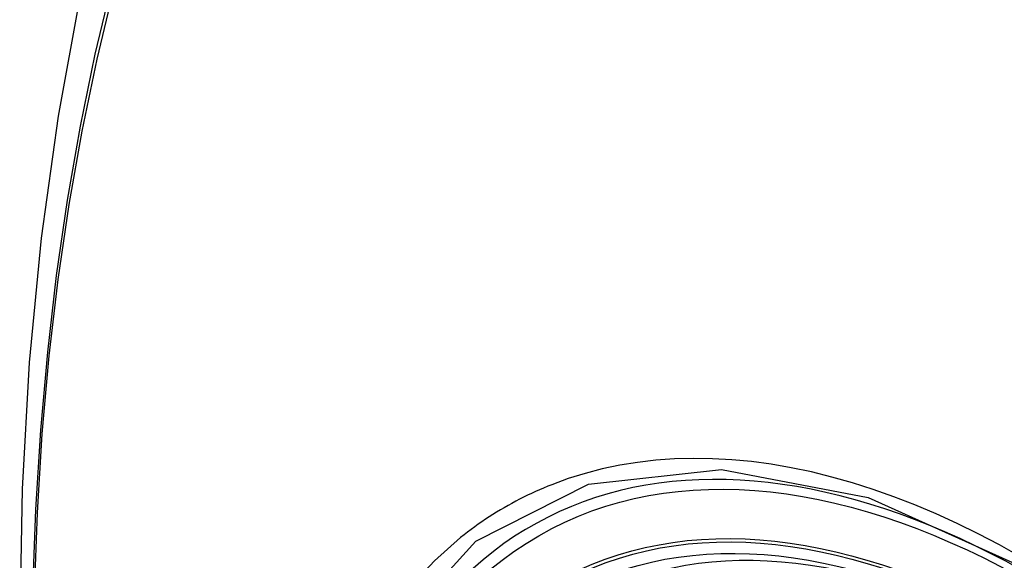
# Model space of a CAD drawing. Header units: inches. Extents: x 484 to 569.5, y 187.4 to 262.6.
# Tile 93 of 99: x 528.943 to 529.283, y 235.098 to 235.285. Entities that reach past the tile are written whole.
import ezdxf

# ---------------------------------------------------------------- set-up
doc = ezdxf.new("R2010")
doc.units = ezdxf.units.IN
doc.header["$MEASUREMENT"] = 0
doc.layers.add('Visible Edges(ANSI)', color=7, linetype='Continuous', lineweight=25)
doc.layers.add('Visible Tangent Edges(ANSI)', color=7, linetype='Continuous', lineweight=25)

msp = doc.modelspace()

# ---------------------------------------------------------------- linework, layer by layer
at = {"layer": 'Visible Edges(ANSI)', "flags": 128}
msp.add_lwpolyline([(528.99671, 235.41084), (528.98388, 235.37273), (528.97282, 235.3335), (528.96353, 235.29321), (528.95598, 235.25194), (528.95014, 235.20975), (528.94599, 235.1667), (528.94352, 235.12286), (528.9427, 235.07829), (528.94351, 235.03304), (528.94594, 234.98719), (528.94996, 234.94079), (528.95555, 234.89392), (528.9627, 234.84663), (528.97138, 234.79899), (528.98157, 234.75108), (528.99325, 234.70296)], dxfattribs=at)
at = {"layer": 'Visible Edges(ANSI)'}
for centre, major_axis, start_param, end_param in [((529.39806, 234.30752), (-0.64835, 1.12588), 5.16346, 5.835982), ((529.29331, 234.81047), (0.15718, -0.27294), 2.362013, 7.062765)]:
    msp.add_ellipse(centre, major_axis=major_axis, ratio=0.578093, start_param=start_param, end_param=end_param, dxfattribs=at)
msp.add_ellipse((529.28983, 234.80847), major_axis=(-0.15963, 0.2772), ratio=0.578093, dxfattribs=at)
at = {"layer": 'Visible Tangent Edges(ANSI)', "flags": 128}
for points in [[(528.97452, 235.29783), (528.96871, 235.27343), (528.96357, 235.24845), (528.95912, 235.22291), (528.95534, 235.19685), (528.95226, 235.1703), (528.94987, 235.14329), (528.94816, 235.11586), (528.94715, 235.08804), (528.94682, 235.05983), (528.94718, 235.03125), (528.94822, 235.00228), (528.94995, 234.97295), (528.95237, 234.9433), (528.95546, 234.91337), (528.95922, 234.88318), (528.96367, 234.85273), (528.96878, 234.82206), (528.97457, 234.79117), (528.98101, 234.76011), (528.98812, 234.72889), (528.99587, 234.69754)], [(528.99665, 234.6973), (528.98889, 234.72859), (528.98177, 234.75974), (528.9753, 234.79073), (528.9695, 234.82155), (528.96437, 234.85217), (528.95991, 234.88256), (528.95613, 234.9127), (528.95302, 234.94258), (528.9506, 234.97217), (528.94886, 235.00144), (528.94781, 235.03034), (528.94745, 235.05886), (528.94778, 235.08699), (528.9488, 235.11473), (528.95051, 235.14207), (528.95292, 235.16899), (528.95601, 235.19544), (528.9598, 235.22139), (528.96428, 235.24681), (528.96943, 235.27167), (528.97525, 235.29594)], [(529.28871, 235.09953), (529.2814, 235.10361), (529.27408, 235.10745), (529.26677, 235.11103), (529.25946, 235.11437), (529.25218, 235.11744), (529.24492, 235.12026), (529.23771, 235.12281), (529.23054, 235.1251), (529.22343, 235.12711), (529.21638, 235.12885), (529.20941, 235.13031), (529.20249, 235.1315), (529.19564, 235.13242), (529.18885, 235.13307), (529.18215, 235.13344), (529.17553, 235.13354), (529.16901, 235.13336), (529.1626, 235.1329), (529.1563, 235.13217), (529.15012, 235.13117), (529.14406, 235.12989), (529.13813, 235.12835), (529.13233, 235.12654), (529.12665, 235.12446)], [(529.08064, 234.77028), (529.05642, 234.83943), (529.0429, 234.90714), (529.04069, 234.97036), (529.0499, 235.02596), (529.07016, 235.07159), (529.10041, 235.10497), (529.13937, 235.1246), (529.18535, 235.12971), (529.23605, 235.12005), (529.28921, 235.09607)], [(529.12665, 235.12446), (529.12523, 235.12389), (529.12382, 235.1233), (529.12241, 235.12269), (529.12102, 235.12207), (529.11963, 235.12143), (529.11825, 235.12078), (529.11689, 235.12011), (529.11553, 235.11942), (529.11418, 235.11871), (529.11284, 235.11799), (529.11151, 235.11725), (529.11019, 235.1165), (529.10888, 235.11572), (529.10758, 235.11494), (529.10629, 235.11413), (529.10501, 235.11331), (529.10374, 235.11248), (529.10248, 235.11162), (529.10123, 235.11075), (529.09999, 235.10987), (529.09875, 235.10896), (529.09753, 235.10805), (529.09633, 235.10711), (529.09513, 235.10616)], [(529.09513, 235.10616), (529.0861, 235.09815), (529.07774, 235.08915), (529.07008, 235.0792), (529.06314, 235.06832), (529.05696, 235.05655), (529.05155, 235.04393), (529.04694, 235.03049), (529.04316, 235.01631), (529.04022, 235.00145), (529.0381, 234.98593), (529.03683, 234.9698), (529.0364, 234.95309), (529.03683, 234.93586), (529.03812, 234.91819), (529.04025, 234.90017), (529.04322, 234.88185), (529.047, 234.86328), (529.0516, 234.84454), (529.05699, 234.82567), (529.06317, 234.80673), (529.07011, 234.7878), (529.07777, 234.76899)]]:
    msp.add_lwpolyline(points, dxfattribs=at)
at = {"layer": 'Visible Tangent Edges(ANSI)'}
for centre, major_axis, start_param, end_param in [((529.29232, 234.8099), (-0.17285, 0.30015), 5.049711, 10.658253), ((529.29227, 234.80987), (-0.1503, 0.261), 5.670484, 8.47055)]:
    msp.add_ellipse(centre, major_axis=major_axis, ratio=0.578093, start_param=start_param, end_param=end_param, dxfattribs=at)
for centre, major_axis in [((529.29291, 234.81024), (0.17078, -0.29656)), ((529.28994, 234.80853), (-0.16238, 0.28198)), ((529.28983, 234.80847), (0.16178, -0.28094))]:
    msp.add_ellipse(centre, major_axis=major_axis, ratio=0.578093, dxfattribs=at)

doc.saveas('drawing.dxf')
